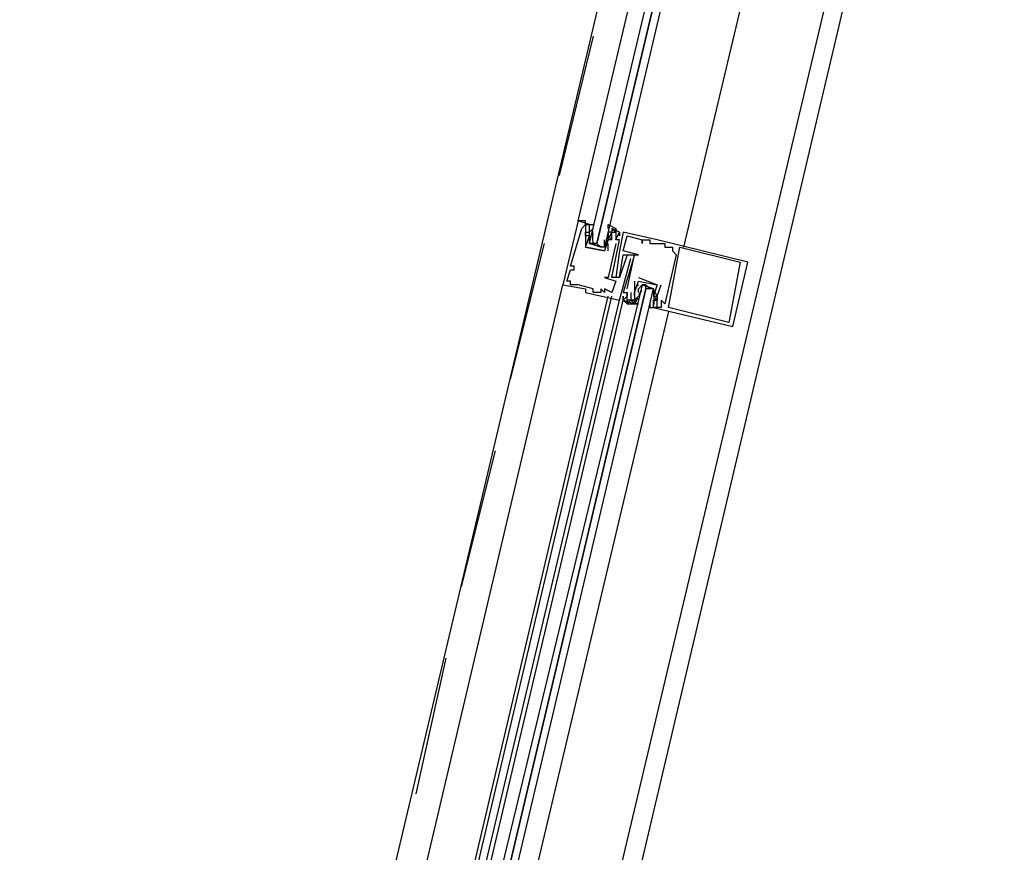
# Model space of a CAD drawing. Header units: feet. Extents: x -79 to 198, y -22 to 181.
# Tile 110 of 256: x 105.65 to 109.13, y 34.93 to 37.88. Entities that reach past the tile are written whole.
import ezdxf

# ---------------------------------------------------------------- set-up
doc = ezdxf.new("R2010")
doc.units = ezdxf.units.FT
doc.layers.add('A-LINEA', color=7, linetype='CONTINUOUS')

msp = doc.modelspace()

# ---------------------------------------------------------------- linework, layer by layer
at = {"layer": 'A-LINEA'}
for p, q in [((109.1333, 40.3378), (105.6533, 25.5778)), ((108.24, 40.2178), (106.7067, 33.7378)), ((109, 40.0444), (107.4667, 33.5644)), ((107.68, 37.8178), (107.56, 37.3244)), ((107.6667, 37.1511), (107.6267, 37.1644)), ((107.6267, 37.1644), (107.6267, 37.1644)), ((107.64, 37.1378), (107.64, 37.1378)), ((107.6533, 37.1511), (107.6533, 37.1511)), ((107.6667, 37.1511), (107.6667, 37.1511)), ((107.68, 37.1378), (107.6667, 37.1244)), ((107.68, 37.1378), (107.68, 37.1378)), ((107.68, 37.1378), (107.68, 37.1378)), ((107.7467, 37.1378), (107.7467, 37.1378)), ((107.6533, 37.1244), (107.6533, 37.1244)), ((107.6533, 37.1111), (107.6533, 37.1111)), ((107.6533, 37.1111), (107.6533, 37.1111)), ((107.6667, 37.1244), (107.6667, 37.1244)), ((107.6667, 37.1111), (107.6667, 37.1111)), ((107.6667, 37.0978), (107.6667, 37.0978)), ((107.6791, 37.0955), (107.6786, 37.1159)), ((107.6799, 37.1146), (107.6788, 37.1265)), ((107.6799, 37.088), (107.6788, 37.0998)), ((107.6792, 37.1093), (107.679, 37.1276)), ((107.68, 37.1244), (107.68, 37.1244)), ((107.72, 37.1111), (107.72, 37.1111)), ((107.7333, 37.1244), (107.7333, 37.1244)), ((107.7333, 37.1111), (107.7333, 37.1244)), ((107.7333, 37.1244), (107.7333, 37.1244)), ((107.7333, 37.1111), (107.7333, 37.1111)), ((107.7333, 37.1111), (107.7333, 37.1111)), ((107.7333, 37.0978), (107.7333, 37.0978)), ((107.7333, 37.0978), (107.7333, 37.0978)), ((107.7333, 37.0978), (107.7333, 37.0978)), ((107.7436, 37.1204), (107.7352, 37.1041)), ((107.7418, 37.1134), (107.7356, 37.1032)), ((107.7467, 37.1244), (107.7467, 37.1244)), ((107.7467, 37.1244), (107.7467, 37.1244)), ((107.7467, 37.0978), (107.7467, 37.0978)), ((107.7467, 37.0978), (107.7467, 37.0978)), ((107.76, 37.1244), (107.76, 37.1244)), ((107.76, 37.1111), (107.76, 37.1111)), ((107.76, 37.0978), (107.76, 37.0978)), ((107.76, 37.0978), (107.76, 37.0978)), ((107.7733, 37.1244), (107.7733, 37.1244)), ((107.7733, 37.1244), (107.7733, 37.1244)), ((107.7733, 37.1111), (107.7733, 37.1111)), ((107.7733, 37.0978), (107.7733, 37.0978)), ((107.7867, 37.1244), (107.7867, 37.1244)), ((107.8, 37.1111), (107.8, 37.1111)), ((107.8533, 37.0978), (107.8533, 37.0978)), ((107.8533, 37.0978), (107.8533, 37.0978)), ((107.88, 37.0978), (107.88, 37.0978)), ((107.9067, 37.0978), (107.9067, 37.0978)), ((107.5067, 37.0844), (107.3867, 36.6044)), ((107.6533, 37.0711), (107.6533, 37.0711)), ((107.6533, 37.0711), (107.6533, 37.0711)), ((107.68, 37.0844), (107.6933, 37.0844)), ((107.72, 37.0844), (107.72, 37.0844)), ((107.7314, 37.095), (107.7217, 37.077)), ((107.7285, 37.0867), (107.7223, 37.0765)), ((107.7333, 37.0578), (107.7333, 37.0844)), ((107.7333, 37.0844), (107.7333, 37.0844)), ((107.76, 37.0844), (107.76, 37.0844)), ((107.8533, 37.0844), (107.8533, 37.0844)), ((107.88, 37.0844), (107.88, 37.0844)), ((107.9333, 37.0844), (107.9333, 37.0844)), ((107.9333, 37.0711), (107.9333, 37.0711)), ((107.96, 37.0711), (107.96, 37.0711)), ((107.9867, 37.0711), (107.9867, 37.0711)), ((107.72, 37.0578), (107.72, 37.0578)), ((107.72, 37.0578), (107.72, 37.0578)), ((107.7333, 37.0578), (107.7333, 37.0578)), ((107.7733, 37.0578), (107.7733, 37.0578)), ((107.7867, 37.0578), (107.7867, 37.0578)), ((107.7867, 37.0444), (107.7867, 37.0444)), ((107.8, 37.0444), (107.8, 37.0444)), ((107.8, 37.0311), (107.8, 37.0311)), ((107.8133, 37.0311), (107.8133, 37.0311)), ((107.8267, 37.0444), (107.8267, 37.0444)), ((107.8267, 37.0444), (107.8267, 37.0444)), ((107.84, 37.0444), (107.84, 37.0444)), ((107.96, 37.0578), (107.96, 37.0578)), ((107.9733, 37.0444), (107.9733, 37.0444)), ((107.6, 37.0044), (107.6, 37.0044)), ((107.6133, 37.0044), (107.6133, 37.0044)), ((108.2, 37.0178), (108.2, 37.0178)), ((108.2267, 37.0178), (108.2267, 37.0178)), ((107.6, 36.9911), (107.6, 36.9911)), ((107.6133, 36.9911), (107.6133, 36.9911)), ((107.72, 36.9644), (107.72, 36.9644)), ((107.7333, 36.9644), (107.7333, 36.9644)), ((107.7467, 36.9644), (107.7467, 36.9644)), ((107.76, 36.9644), (107.76, 36.9644)), ((107.7733, 36.9644), (107.7733, 36.9644)), ((107.7733, 36.9644), (107.7733, 36.9644)), ((107.84, 36.9644), (107.84, 36.9644)), ((106.9067, 34.1111), (107.5733, 36.9378)), ((107.5733, 36.9378), (107.5733, 36.9378)), ((107.5867, 36.9511), (107.5867, 36.9511)), ((107.6, 36.9511), (107.6, 36.9511)), ((107.6, 36.9378), (107.6, 36.9378)), ((107.6133, 36.9378), (107.6133, 36.9378)), ((107.6267, 36.9378), (107.6267, 36.9378)), ((107.6533, 36.9244), (107.6533, 36.9244)), ((107.68, 36.9244), (107.68, 36.9244)), ((107.7067, 36.9244), (107.7067, 36.9244)), ((107.72, 36.9244), (107.72, 36.9244)), ((107.76, 36.9511), (107.76, 36.9511)), ((107.8, 36.9244), (107.8, 36.9244)), ((107.8267, 36.9511), (107.8267, 36.9244)), ((107.8267, 36.9511), (107.8267, 36.9511)), ((107.8267, 36.9244), (107.8267, 36.9244)), ((107.84, 36.9511), (107.84, 36.9511)), ((107.84, 36.9511), (107.84, 36.9511)), ((107.84, 36.9244), (107.84, 36.9244)), ((107.8667, 36.9378), (107.88, 36.9244)), ((107.9067, 36.9378), (107.9067, 36.9378)), ((107.9067, 36.9378), (107.9067, 36.9378)), ((107.92, 36.9378), (107.92, 36.9378)), ((107.0667, 34.0711), (107.7333, 36.8978)), ((107.08, 34.0711), (107.7467, 36.8978)), ((107.6533, 36.9111), (107.6533, 36.9111)), ((107.68, 36.9111), (107.68, 36.9111)), ((107.7067, 36.9111), (107.7067, 36.9111)), ((107.72, 36.9111), (107.72, 36.9111)), ((107.7467, 36.9111), (107.7467, 36.9111)), ((107.7867, 36.9111), (107.7867, 36.9111)), ((107.7867, 36.8978), (107.7867, 36.8978)), ((107.8, 36.9111), (107.8, 36.9111)), ((107.8, 36.9111), (107.8, 36.9111)), ((107.8, 36.8978), (107.8, 36.8978)), ((107.8, 36.8978), (107.8, 36.8978)), ((107.8133, 36.9111), (107.8133, 36.9111)), ((107.8267, 36.9111), (107.8267, 36.9111)), ((107.8267, 36.9111), (107.8267, 36.9111)), ((107.8267, 36.8978), (107.8267, 36.8978)), ((107.8267, 36.8844), (107.84, 36.8978)), ((107.8297, 36.8752), (107.8381, 36.8914)), ((107.8315, 36.8822), (107.8377, 36.8924)), ((107.84, 36.8978), (107.84, 36.8978)), ((107.842, 36.9006), (107.8516, 36.9185)), ((107.8448, 36.9089), (107.8511, 36.919)), ((107.8933, 36.9111), (107.8933, 36.9111)), ((107.8933, 36.8978), (107.8933, 36.8978)), ((107.8935, 36.9076), (107.8945, 36.8957)), ((107.8942, 36.9001), (107.8948, 36.8797)), ((107.9067, 36.8978), (107.9067, 36.8978)), ((107.9067, 36.8978), (107.9067, 36.8978)), ((107.1067, 34.0711), (107.7733, 36.8844)), ((107.12, 34.0578), (107.7867, 36.8844)), ((107.7733, 36.8844), (107.7733, 36.8844)), ((107.7867, 36.8844), (107.7867, 36.8844)), ((107.7867, 36.8844), (107.7867, 36.8844)), ((107.7867, 36.8844), (107.7867, 36.8844)), ((107.7867, 36.8844), (107.7867, 36.8844)), ((107.7867, 36.8844), (107.7867, 36.8844)), ((107.8, 36.8844), (107.8, 36.8844)), ((107.8133, 36.8844), (107.8133, 36.8844)), ((107.8267, 36.8844), (107.8267, 36.8844)), ((107.8267, 36.8844), (107.8267, 36.8844)), ((107.8267, 36.8711), (107.8267, 36.8711)), ((107.88, 36.8844), (107.88, 36.8844)), ((107.8933, 36.8844), (107.8933, 36.8844)), ((107.8933, 36.8844), (107.8933, 36.8711)), ((107.8933, 36.8711), (107.8933, 36.8711)), ((107.8933, 36.8578), (107.8933, 36.8578)), ((107.8935, 36.8809), (107.8945, 36.8691)), ((107.8941, 36.8863), (107.8944, 36.868)), ((107.9067, 36.8844), (107.9067, 36.8844)), ((107.9067, 36.8578), (107.9067, 36.8578)), ((107.92, 36.8844), (107.92, 36.8844)), ((107.92, 36.8578), (107.92, 36.8578)), ((107.9333, 36.8711), (107.9333, 36.8711)), ((107.9467, 36.8578), (107.9467, 36.8578)), ((107.9467, 36.8444), (107.28, 34.0311)), ((108.16, 36.8044), (108.16, 36.8044)), ((108.1733, 36.7911), (108.1733, 36.7911)), ((107.3333, 36.3511), (107.2133, 35.8711)), ((107.16, 35.6178), (107.0533, 35.1378))]:
    msp.add_line(p, q, dxfattribs=at)
for points in [[(108.72, 40.1111), (108.4267, 38.8711), (108, 37.0711)], [(107.6533, 37.1511), (107.6533, 37.1644), (107.6267, 37.1644), (108.0533, 38.9644)], [(108.16, 38.9378), (107.72, 37.0711), (107.7067, 37.0711), (107.6933, 37.0844), (108.1333, 38.9378), (107.6933, 37.0844), (107.68, 37.0844), (107.6667, 37.0844), (108.1067, 38.9378)], [(107.6267, 37.1644), (107.5733, 36.9378), (107.6533, 36.9244), (107.6533, 36.9111), (107.7733, 36.8844), (107.8133, 37.0311)], [(107.5867, 36.9511), (107.6, 36.9911), (107.6133, 36.9911), (107.6133, 37.0044), (107.6, 37.0044), (107.64, 37.1378), (107.6533, 37.1511), (107.6533, 37.1111), (107.6533, 37.1111), (107.6533, 37.0711), (107.6533, 37.0711), (107.72, 37.0578), (107.72, 37.0578)], [(107.6533, 37.1511), (107.6533, 37.1644), (107.6267, 37.1644)], [(107.6533, 37.1511), (107.6533, 37.1644), (107.6267, 37.1644)], [(107.7067, 37.0711), (107.6667, 37.0844), (107.6667, 37.1111), (107.6667, 37.1244), (107.6667, 37.1378), (107.6667, 37.1511), (107.6533, 37.1511), (107.68, 37.1511)], [(107.7333, 37.1378), (107.7333, 37.1511), (107.76, 37.1378), (107.76, 37.1244), (107.7467, 37.1378), (107.7467, 37.1244), (107.7333, 37.1244), (107.7333, 37.0978), (107.72, 37.0711)], [(107.8, 37.0444), (107.7733, 36.9644), (107.7467, 36.9644), (107.7733, 37.0978), (107.76, 37.0978), (107.7733, 37.1244), (107.7733, 37.1111), (107.7733, 37.1244), (107.7467, 37.1378), (107.7467, 37.1244)], [(107.7333, 37.1111), (107.7333, 37.0978), (107.7333, 37.1111), (107.7467, 37.0978), (107.7333, 37.0978), (107.72, 37.0578), (107.6533, 37.0711), (107.6667, 37.1111), (107.6533, 37.1111), (107.6533, 37.1244), (107.6667, 37.1244)], [(107.6667, 37.1111), (107.6667, 37.0978), (107.6667, 37.0844), (107.72, 37.0711), (107.72, 37.0844), (107.72, 37.0978)], [(107.7467, 37.0978), (107.7467, 37.1244), (107.76, 37.1244), (107.76, 37.1111), (107.76, 37.0978), (107.76, 37.0978)], [(107.8933, 36.8578), (108.1733, 36.7911), (108.2267, 37.0178), (107.9067, 37.0978), (107.7867, 37.1244), (107.7733, 37.0578), (107.76, 36.9644)], [(107.8, 36.9244), (107.8267, 37.0444), (107.84, 37.0444), (107.7867, 37.0578), (107.8, 37.1111), (107.8533, 37.0978), (107.8533, 37.0844), (107.8533, 37.0978), (107.88, 37.0978), (107.88, 37.0844), (107.9333, 37.0844), (107.9333, 37.0711), (107.96, 37.0711), (107.96, 37.0578), (107.9733, 37.0444), (107.9333, 36.8711), (107.92, 36.8844), (107.92, 36.8578), (107.9067, 36.8578), (107.9067, 36.8978), (107.9067, 36.8978), (107.92, 36.9378)], [(107.76, 37.0844), (107.7333, 36.9644), (107.72, 36.9644), (107.76, 36.9511), (107.7467, 36.9111), (107.72, 36.9244), (107.72, 36.9111), (107.7067, 36.9244), (107.7067, 36.9111), (107.68, 36.9111), (107.68, 36.9244), (107.6267, 36.9378), (107.6133, 36.9378), (107.6, 36.9378), (107.6, 36.9511), (107.5867, 36.9511)], [(108.2, 37.0178), (108.16, 36.8044), (107.9467, 36.8578), (107.9867, 37.0711), (108.2, 37.0178)], [(107.7733, 36.9644), (107.7867, 37.0444), (107.8267, 37.0444), (107.7867, 36.9111), (107.8, 36.9111), (107.8, 36.8978), (107.7867, 36.8844), (107.7867, 36.8978), (107.7867, 36.8844), (107.8267, 36.8711), (107.8267, 36.8844), (107.8267, 36.8844)], [(107.84, 36.9644), (107.9067, 36.9378), (107.9067, 36.9378)], [(107.2133, 34.0444), (107.8933, 36.9244), (107.88, 36.9244), (107.8667, 36.9244), (107.1867, 34.0444), (107.8667, 36.9244), (107.8667, 36.9378), (107.8533, 36.9378), (107.16, 34.0578)], [(107.84, 36.9378), (107.8267, 36.9244), (107.8267, 36.9111), (107.8267, 36.8844), (107.8133, 36.8844), (107.8267, 36.8844), (107.8267, 36.8711), (107.8133, 36.8844), (107.8, 36.8711), (107.8267, 36.8711), (107.84, 36.8711), (107.8267, 36.8711)], [(107.8267, 36.8978), (107.8267, 36.9111), (107.84, 36.9511), (107.9067, 36.9378), (107.8933, 36.8978)], [(107.84, 36.9111), (107.84, 36.9244), (107.8533, 36.9378), (107.8933, 36.9244), (107.8933, 36.9111), (107.8933, 36.8978)], [(107.88, 36.8711), (107.88, 36.8578), (107.9067, 36.8578), (107.8933, 36.8578), (107.8933, 36.8711), (107.8933, 36.8844), (107.9067, 36.8844), (107.8933, 36.8978), (107.9067, 36.8978), (107.8933, 36.9244), (107.8533, 36.9378)], [(107.8133, 36.9111), (107.8133, 36.8844), (107.8, 36.8844), (107.8, 36.8978), (107.8, 36.9111), (107.8, 36.9111)], [(107.8933, 36.8978), (107.9067, 36.8978), (107.9067, 36.8844), (107.8933, 36.8844)], [(107.8, 36.8844), (107.8, 36.8711), (107.7867, 36.8844)], [(107.8, 36.8844), (107.8, 36.8711), (107.7867, 36.8844)], [(107.8, 36.8844), (107.8, 36.8711), (107.7867, 36.8844)]]:
    msp.add_lwpolyline(points, dxfattribs=at)

doc.saveas('drawing.dxf')
